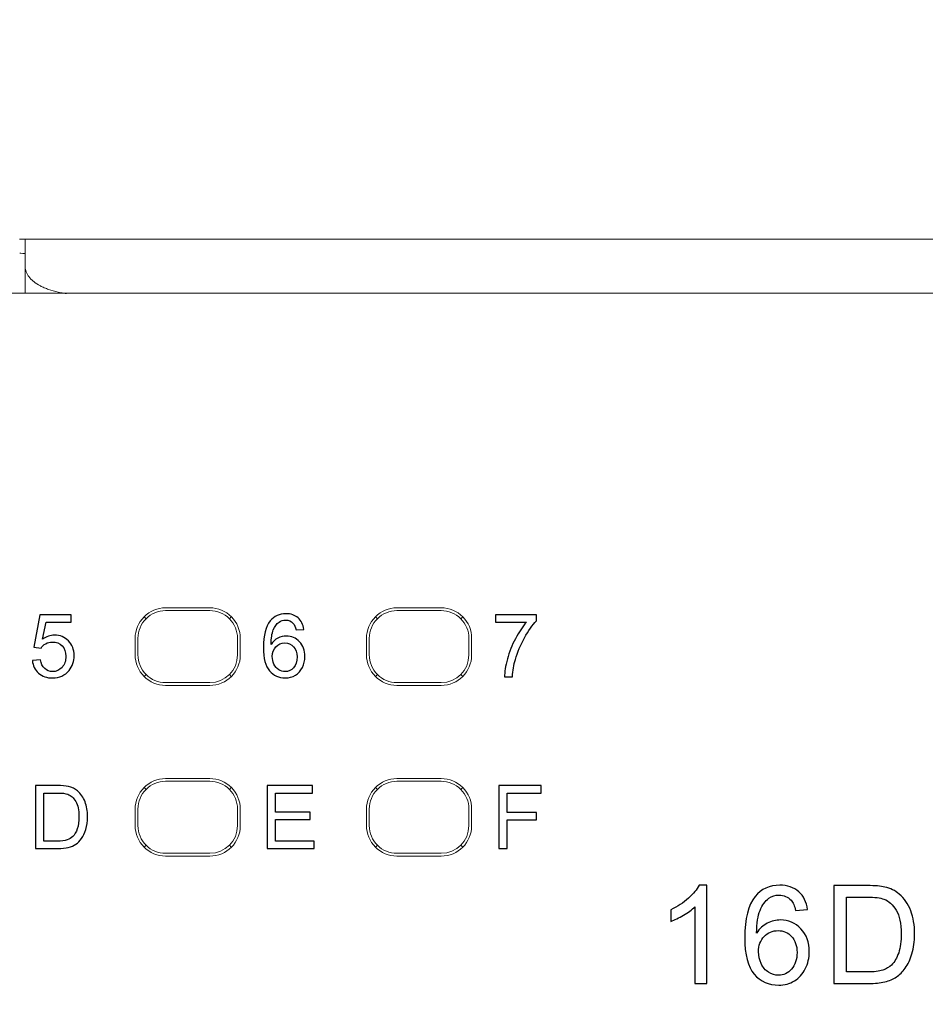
# Model space of a CAD drawing. Header units: millimetres. Extents: x -1114 to 1396, y -630 to 631.
# Tile 241 of 256: x -861 to -845, y 481 to 499. Entities that reach past the tile are written whole.
import ezdxf

# ---------------------------------------------------------------- set-up
doc = ezdxf.new("R2010")
doc.units = ezdxf.units.MM
doc.header["$MEASUREMENT"] = 0

msp = doc.modelspace()

# ---------------------------------------------------------------- linework, layer by layer
at = {"lineweight": 18}
for points, knots in [([(1038.9843, -629.7647), (1038.9843, -629.7647), (-1111.4882, -629.7647), (-1111.4882, -629.7647), (-1111.4882, -629.7647), (-1111.4882, -629.7647), (-1111.4882, 630.7883), (-1111.4882, 630.7883), (-1111.4882, 630.7883), (-1111.4882, 630.7883), (1038.9843, 630.7883), (1038.9843, 630.7883)], [0, 0, 0, 0, 0.3333333, 0.3333333, 0.3333333, 0.3333333, 0.6666667, 0.6666667, 0.6666667, 0.6666667, 1, 1, 1, 1]), ([(-840.4101, 494.9933), (-840.8926, 494.9933), (-841.3688, 494.9933), (-841.8549, 494.9933), (-841.8549, 494.9933), (-842.3409, 494.9933), (-842.8367, 494.9933), (-843.3006, 494.9933), (-843.3006, 494.9933), (-843.7645, 494.9933), (-844.1965, 494.9933), (-844.6285, 494.9933), (-844.6285, 494.9933), (-849.934, 494.9933), (-855.2423, 494.9933), (-860.5526, 494.9933), (-860.5526, 494.9933), (-860.6667, 494.9933), (-860.7807, 494.9933), (-860.8948, 494.9933)], [0, 0, 0, 0, 0.2, 0.2, 0.2, 0.2, 0.4, 0.4, 0.4, 0.4, 0.6, 0.6, 0.6, 0.6, 0.8, 0.8, 0.8, 0.8, 1, 1, 1, 1]), ([(-860.8948, 494.4933), (-860.8948, 494.5002), (-860.8948, 494.5072), (-860.8948, 494.5141), (-860.8948, 494.5141), (-860.8948, 494.6739), (-860.8948, 494.8336), (-860.8948, 494.9933)], [0, 0, 0, 0, 0.5, 0.5, 0.5, 0.5, 1, 1, 1, 1]), ([(-860.9942, 494.7388), (-860.9861, 494.7384), (-860.9785, 494.7379), (-860.9714, 494.7375), (-860.9714, 494.7375), (-860.9463, 494.736), (-860.9273, 494.7349), (-860.9143, 494.7341), (-860.9143, 494.7341), (-860.9111, 494.7339), (-860.9082, 494.7338), (-860.9058, 494.7336), (-860.9058, 494.7336), (-860.9033, 494.7335), (-860.9013, 494.7334), (-860.8997, 494.7333), (-860.8997, 494.7333), (-860.8964, 494.7331), (-860.8948, 494.733), (-860.8948, 494.733)], [0, 0, 0, 0, 0.2, 0.2, 0.2, 0.2, 0.4, 0.4, 0.4, 0.4, 0.6, 0.6, 0.6, 0.6, 0.8, 0.8, 0.8, 0.8, 1, 1, 1, 1]), ([(-860.8948, 494.4933), (-860.8948, 494.4623), (-860.8891, 494.4316), (-860.8776, 494.401), (-860.8776, 494.401), (-860.8747, 494.3933), (-860.8715, 494.3857), (-860.8679, 494.3781), (-860.8679, 494.3781), (-860.8642, 494.3704), (-860.8603, 494.3628), (-860.8559, 494.3552), (-860.8559, 494.3552), (-860.8472, 494.3401), (-860.8371, 494.3252), (-860.8256, 494.3105), (-860.8256, 494.3105), (-860.8141, 494.2959), (-860.8012, 494.2815), (-860.7868, 494.2673), (-860.7868, 494.2673), (-860.7796, 494.2602), (-860.7721, 494.2532), (-860.7641, 494.2462), (-860.7641, 494.2462), (-860.7562, 494.2392), (-860.7479, 494.2323), (-860.7393, 494.2256), (-860.7393, 494.2256), (-860.705, 494.1985), (-860.6656, 494.1731), (-860.6209, 494.1495), (-860.6209, 494.1495), (-860.5986, 494.1377), (-860.5749, 494.1264), (-860.5499, 494.1155), (-860.5499, 494.1155), (-860.5373, 494.1101), (-860.5244, 494.1048), (-860.5113, 494.0996), (-860.5113, 494.0996), (-860.4982, 494.0945), (-860.4849, 494.0896), (-860.4713, 494.0848), (-860.4713, 494.0848), (-860.417, 494.0656), (-860.3589, 494.0491), (-860.2967, 494.0355), (-860.2967, 494.0355), (-860.2811, 494.032), (-860.2653, 494.0288), (-860.2492, 494.0258), (-860.2492, 494.0258), (-860.2331, 494.0227), (-860.2168, 494.0199), (-860.2004, 494.0172), (-860.2004, 494.0172), (-860.1836, 494.0145), (-860.1668, 494.0121), (-860.1498, 494.0098)], [0, 0, 0, 0, 0.0666667, 0.0666667, 0.0666667, 0.0666667, 0.1333333, 0.1333333, 0.1333333, 0.1333333, 0.2, 0.2, 0.2, 0.2, 0.2666667, 0.2666667, 0.2666667, 0.2666667, 0.3333333, 0.3333333, 0.3333333, 0.3333333, 0.4, 0.4, 0.4, 0.4, 0.4666667, 0.4666667, 0.4666667, 0.4666667, 0.5333333, 0.5333333, 0.5333333, 0.5333333, 0.6, 0.6, 0.6, 0.6, 0.6666667, 0.6666667, 0.6666667, 0.6666667, 0.7333333, 0.7333333, 0.7333333, 0.7333333, 0.8, 0.8, 0.8, 0.8, 0.8666667, 0.8666667, 0.8666667, 0.8666667, 0.9333333, 0.9333333, 0.9333333, 0.9333333, 1, 1, 1, 1]), ([(-858.3581, 488.3355), (-858.504, 488.3355), (-858.6439, 488.2776), (-858.7471, 488.1744), (-858.7471, 488.1744), (-858.8503, 488.0713), (-858.9082, 487.9313), (-858.9082, 487.7855)], [0, 0, 0, 0, 0.5, 0.5, 0.5, 0.5, 1, 1, 1, 1]), ([(-858.3581, 488.2855), (-858.4908, 488.2855), (-858.6179, 488.2328), (-858.7117, 488.139), (-858.7117, 488.139), (-858.8055, 488.0452), (-858.8581, 487.9181), (-858.8581, 487.7855)], [0, 0, 0, 0, 0.5, 0.5, 0.5, 0.5, 1, 1, 1, 1]), ([(-857.0081, 487.7855), (-857.0081, 487.9313), (-857.066, 488.0713), (-857.1692, 488.1744), (-857.1692, 488.1744), (-857.2723, 488.2776), (-857.4123, 488.3355), (-857.5581, 488.3355)], [0, 0, 0, 0, 0.5, 0.5, 0.5, 0.5, 1, 1, 1, 1]), ([(-857.0581, 487.7855), (-857.0581, 487.9181), (-857.1108, 488.0452), (-857.2046, 488.139), (-857.2046, 488.139), (-857.2984, 488.2328), (-857.4255, 488.2855), (-857.5581, 488.2855)], [0, 0, 0, 0, 0.5, 0.5, 0.5, 0.5, 1, 1, 1, 1]), ([(-854.1773, 488.3355), (-854.3232, 488.3355), (-854.4631, 488.2776), (-854.5662, 488.1744), (-854.5662, 488.1744), (-854.6694, 488.0713), (-854.7274, 487.9313), (-854.7274, 487.7855)], [0, 0, 0, 0, 0.5, 0.5, 0.5, 0.5, 1, 1, 1, 1]), ([(-854.1773, 488.2855), (-854.3099, 488.2855), (-854.4371, 488.2328), (-854.5308, 488.139), (-854.5308, 488.139), (-854.6246, 488.0452), (-854.6773, 487.9181), (-854.6773, 487.7855)], [0, 0, 0, 0, 0.5, 0.5, 0.5, 0.5, 1, 1, 1, 1]), ([(-852.8272, 487.7855), (-852.8272, 487.9313), (-852.8852, 488.0713), (-852.9883, 488.1744), (-852.9883, 488.1744), (-853.0915, 488.2776), (-853.2314, 488.3355), (-853.3773, 488.3355)], [0, 0, 0, 0, 0.5, 0.5, 0.5, 0.5, 1, 1, 1, 1]), ([(-852.8773, 487.7855), (-852.8773, 487.9181), (-852.93, 488.0452), (-853.0237, 488.139), (-853.0237, 488.139), (-853.1175, 488.2328), (-853.2447, 488.2855), (-853.3773, 488.2855)], [0, 0, 0, 0, 0.5, 0.5, 0.5, 0.5, 1, 1, 1, 1]), ([(-858.9082, 487.4855), (-858.9082, 487.3396), (-858.8503, 487.1997), (-858.7471, 487.0965), (-858.7471, 487.0965), (-858.6439, 486.9933), (-858.504, 486.9354), (-858.3581, 486.9354)], [0, 0, 0, 0, 0.5, 0.5, 0.5, 0.5, 1, 1, 1, 1]), ([(-858.8581, 487.4855), (-858.8581, 487.3528), (-858.8055, 487.2257), (-858.7117, 487.1319), (-858.7117, 487.1319), (-858.6179, 487.0381), (-858.4908, 486.9855), (-858.3581, 486.9855)], [0, 0, 0, 0, 0.5, 0.5, 0.5, 0.5, 1, 1, 1, 1]), ([(-854.7274, 487.4855), (-854.7274, 487.3396), (-854.6694, 487.1997), (-854.5662, 487.0965), (-854.5662, 487.0965), (-854.4631, 486.9933), (-854.3232, 486.9354), (-854.1773, 486.9354)], [0, 0, 0, 0, 0.5, 0.5, 0.5, 0.5, 1, 1, 1, 1]), ([(-854.6773, 487.4855), (-854.6773, 487.3528), (-854.6246, 487.2257), (-854.5308, 487.1319), (-854.5308, 487.1319), (-854.4371, 487.0381), (-854.3099, 486.9855), (-854.1773, 486.9855)], [0, 0, 0, 0, 0.5, 0.5, 0.5, 0.5, 1, 1, 1, 1]), ([(-858.3581, 485.253), (-858.504, 485.253), (-858.6439, 485.1951), (-858.7471, 485.0919), (-858.7471, 485.0919), (-858.8503, 484.9888), (-858.9082, 484.8488), (-858.9082, 484.703)], [0, 0, 0, 0, 0.5, 0.5, 0.5, 0.5, 1, 1, 1, 1]), ([(-858.3581, 485.203), (-858.4908, 485.203), (-858.6179, 485.1503), (-858.7117, 485.0565), (-858.7117, 485.0565), (-858.8055, 484.9627), (-858.8581, 484.8356), (-858.8581, 484.703)], [0, 0, 0, 0, 0.5, 0.5, 0.5, 0.5, 1, 1, 1, 1]), ([(-857.0081, 484.703), (-857.0081, 484.8488), (-857.066, 484.9888), (-857.1692, 485.0919), (-857.1692, 485.0919), (-857.2723, 485.1951), (-857.4123, 485.253), (-857.5581, 485.253)], [0, 0, 0, 0, 0.5, 0.5, 0.5, 0.5, 1, 1, 1, 1]), ([(-857.0581, 484.703), (-857.0581, 484.8356), (-857.1108, 484.9627), (-857.2046, 485.0565), (-857.2046, 485.0565), (-857.2984, 485.1503), (-857.4255, 485.203), (-857.5581, 485.203)], [0, 0, 0, 0, 0.5, 0.5, 0.5, 0.5, 1, 1, 1, 1]), ([(-854.1773, 485.253), (-854.3232, 485.253), (-854.4631, 485.1951), (-854.5662, 485.0919), (-854.5662, 485.0919), (-854.6694, 484.9888), (-854.7274, 484.8488), (-854.7274, 484.703)], [0, 0, 0, 0, 0.5, 0.5, 0.5, 0.5, 1, 1, 1, 1]), ([(-854.1773, 485.203), (-854.3099, 485.203), (-854.4371, 485.1503), (-854.5308, 485.0565), (-854.5308, 485.0565), (-854.6246, 484.9627), (-854.6773, 484.8356), (-854.6773, 484.703)], [0, 0, 0, 0, 0.5, 0.5, 0.5, 0.5, 1, 1, 1, 1]), ([(-852.8272, 484.703), (-852.8272, 484.8488), (-852.8852, 484.9888), (-852.9883, 485.0919), (-852.9883, 485.0919), (-853.0915, 485.1951), (-853.2314, 485.253), (-853.3773, 485.253)], [0, 0, 0, 0, 0.5, 0.5, 0.5, 0.5, 1, 1, 1, 1]), ([(-852.8773, 484.703), (-852.8773, 484.8356), (-852.93, 484.9627), (-853.0237, 485.0565), (-853.0237, 485.0565), (-853.1175, 485.1503), (-853.2447, 485.203), (-853.3773, 485.203)], [0, 0, 0, 0, 0.5, 0.5, 0.5, 0.5, 1, 1, 1, 1]), ([(-858.9082, 484.403), (-858.9082, 484.2571), (-858.8503, 484.1172), (-858.7471, 484.014), (-858.7471, 484.014), (-858.6439, 483.9108), (-858.504, 483.8529), (-858.3581, 483.8529)], [0, 0, 0, 0, 0.5, 0.5, 0.5, 0.5, 1, 1, 1, 1]), ([(-858.8581, 484.403), (-858.8581, 484.2703), (-858.8055, 484.1432), (-858.7117, 484.0494), (-858.7117, 484.0494), (-858.6179, 483.9556), (-858.4908, 483.903), (-858.3581, 483.903)], [0, 0, 0, 0, 0.5, 0.5, 0.5, 0.5, 1, 1, 1, 1]), ([(-854.7274, 484.403), (-854.7274, 484.2571), (-854.6694, 484.1172), (-854.5662, 484.014), (-854.5662, 484.014), (-854.4631, 483.9108), (-854.3232, 483.8529), (-854.1773, 483.8529)], [0, 0, 0, 0, 0.5, 0.5, 0.5, 0.5, 1, 1, 1, 1]), ([(-854.6773, 484.403), (-854.6773, 484.2703), (-854.6246, 484.1432), (-854.5308, 484.0494), (-854.5308, 484.0494), (-854.4371, 483.9556), (-854.3099, 483.903), (-854.1773, 483.903)], [0, 0, 0, 0, 0.5, 0.5, 0.5, 0.5, 1, 1, 1, 1])]:
    msp.add_open_spline(points, degree=3, knots=knots, dxfattribs=at)
for points in [[(-860.8948, 494.9933), (-860.8948, 494.9933), (-860.9948, 494.9933), (-860.9948, 494.9933)], [(-860.8948, 494.0149), (-860.8948, 494.0149), (-860.8948, 494.4933), (-860.8948, 494.4933)], [(-894.0191, 494.0149), (-894.0191, 494.0149), (-837.8136, 494.0149), (-837.8136, 494.0149)], [(-837.8136, 494.0149), (-837.8136, 494.0149), (-894.0191, 494.0149), (-894.0191, 494.0149)], [(-858.3581, 488.3355), (-858.3581, 488.3355), (-857.5581, 488.3355), (-857.5581, 488.3355)], [(-858.3581, 488.2855), (-858.3581, 488.2855), (-857.5581, 488.2855), (-857.5581, 488.2855)], [(-854.1773, 488.3355), (-854.1773, 488.3355), (-853.3773, 488.3355), (-853.3773, 488.3355)], [(-854.1773, 488.2855), (-854.1773, 488.2855), (-853.3773, 488.2855), (-853.3773, 488.2855)], [(-858.7117, 488.139), (-858.7117, 488.139), (-858.7464, 488.1737), (-858.7464, 488.1737)], [(-857.2046, 488.139), (-857.2046, 488.139), (-857.1699, 488.1737), (-857.1699, 488.1737)], [(-854.5308, 488.139), (-854.5308, 488.139), (-854.5655, 488.1737), (-854.5655, 488.1737)], [(-853.0237, 488.139), (-853.0237, 488.139), (-852.989, 488.1737), (-852.989, 488.1737)], [(-858.9082, 487.7855), (-858.9082, 487.7855), (-858.9082, 487.4855), (-858.9082, 487.4855)], [(-858.8581, 487.4855), (-858.8581, 487.4855), (-858.8581, 487.7855), (-858.8581, 487.7855)], [(-857.0581, 487.7855), (-857.0581, 487.7855), (-857.0581, 487.4855), (-857.0581, 487.4855)], [(-857.0081, 487.7855), (-857.0081, 487.7855), (-857.0081, 487.4855), (-857.0081, 487.4855)], [(-854.7274, 487.7855), (-854.7274, 487.7855), (-854.7274, 487.4855), (-854.7274, 487.4855)], [(-854.6773, 487.4855), (-854.6773, 487.4855), (-854.6773, 487.7855), (-854.6773, 487.7855)], [(-852.8773, 487.7855), (-852.8773, 487.7855), (-852.8773, 487.4855), (-852.8773, 487.4855)], [(-852.8272, 487.4855), (-852.8272, 487.4855), (-852.8272, 487.7855), (-852.8272, 487.7855)], [(-857.5581, 486.9354), (-857.2544, 486.9354), (-857.0081, 487.1817), (-857.0081, 487.4855)], [(-857.5581, 486.9855), (-857.282, 486.9855), (-857.0581, 487.2093), (-857.0581, 487.4855)], [(-853.3773, 486.9354), (-853.0735, 486.9354), (-852.8272, 487.1817), (-852.8272, 487.4855)], [(-853.3773, 486.9855), (-853.1012, 486.9855), (-852.8773, 487.2093), (-852.8773, 487.4855)], [(-858.7464, 487.0972), (-858.7464, 487.0972), (-858.7117, 487.1319), (-858.7117, 487.1319)], [(-857.5581, 486.9855), (-857.5581, 486.9855), (-858.3581, 486.9855), (-858.3581, 486.9855)], [(-857.2046, 487.1319), (-857.2046, 487.1319), (-857.1699, 487.0972), (-857.1699, 487.0972)], [(-854.5655, 487.0972), (-854.5655, 487.0972), (-854.5308, 487.1319), (-854.5308, 487.1319)], [(-853.3773, 486.9855), (-853.3773, 486.9855), (-854.1773, 486.9855), (-854.1773, 486.9855)], [(-853.0237, 487.1319), (-853.0237, 487.1319), (-852.989, 487.0972), (-852.989, 487.0972)], [(-858.3581, 486.9354), (-858.3581, 486.9354), (-857.5581, 486.9354), (-857.5581, 486.9354)], [(-854.1773, 486.9354), (-854.1773, 486.9354), (-853.3773, 486.9354), (-853.3773, 486.9354)], [(-858.3581, 485.253), (-858.3581, 485.253), (-857.5581, 485.253), (-857.5581, 485.253)], [(-858.3581, 485.203), (-858.3581, 485.203), (-857.5581, 485.203), (-857.5581, 485.203)], [(-854.1773, 485.253), (-854.1773, 485.253), (-853.3773, 485.253), (-853.3773, 485.253)], [(-854.1773, 485.203), (-854.1773, 485.203), (-853.3773, 485.203), (-853.3773, 485.203)], [(-858.7464, 485.0912), (-858.7464, 485.0912), (-858.7117, 485.0565), (-858.7117, 485.0565)], [(-857.2046, 485.0565), (-857.2046, 485.0565), (-857.1699, 485.0912), (-857.1699, 485.0912)], [(-854.5655, 485.0912), (-854.5655, 485.0912), (-854.5308, 485.0565), (-854.5308, 485.0565)], [(-852.989, 485.0912), (-852.989, 485.0912), (-853.0237, 485.0565), (-853.0237, 485.0565)], [(-858.9082, 484.703), (-858.9082, 484.703), (-858.9082, 484.403), (-858.9082, 484.403)], [(-858.8581, 484.403), (-858.8581, 484.403), (-858.8581, 484.703), (-858.8581, 484.703)], [(-857.0581, 484.703), (-857.0581, 484.703), (-857.0581, 484.403), (-857.0581, 484.403)], [(-857.0081, 484.703), (-857.0081, 484.703), (-857.0081, 484.403), (-857.0081, 484.403)], [(-854.7274, 484.703), (-854.7274, 484.703), (-854.7274, 484.403), (-854.7274, 484.403)], [(-854.6773, 484.403), (-854.6773, 484.403), (-854.6773, 484.703), (-854.6773, 484.703)], [(-852.8773, 484.703), (-852.8773, 484.703), (-852.8773, 484.403), (-852.8773, 484.403)], [(-852.8272, 484.703), (-852.8272, 484.703), (-852.8272, 484.403), (-852.8272, 484.403)], [(-857.5581, 483.8529), (-857.2544, 483.8529), (-857.0081, 484.0992), (-857.0081, 484.403)], [(-857.5581, 483.903), (-857.282, 483.903), (-857.0581, 484.1268), (-857.0581, 484.403)], [(-853.3773, 483.8529), (-853.0735, 483.8529), (-852.8272, 484.0992), (-852.8272, 484.403)], [(-853.3773, 483.903), (-853.1012, 483.903), (-852.8773, 484.1268), (-852.8773, 484.403)], [(-858.7117, 484.0494), (-858.7117, 484.0494), (-858.7464, 484.0147), (-858.7464, 484.0147)], [(-857.1699, 484.0147), (-857.1699, 484.0147), (-857.2046, 484.0494), (-857.2046, 484.0494)], [(-854.5308, 484.0494), (-854.5308, 484.0494), (-854.5655, 484.0147), (-854.5655, 484.0147)], [(-853.0237, 484.0494), (-853.0237, 484.0494), (-852.989, 484.0147), (-852.989, 484.0147)], [(-857.5581, 483.903), (-857.5581, 483.903), (-858.3581, 483.903), (-858.3581, 483.903)], [(-858.3581, 483.8529), (-858.3581, 483.8529), (-857.5581, 483.8529), (-857.5581, 483.8529)], [(-853.3773, 483.903), (-853.3773, 483.903), (-854.1773, 483.903), (-854.1773, 483.903)], [(-854.1773, 483.8529), (-854.1773, 483.8529), (-853.3773, 483.8529), (-853.3773, 483.8529)]]:
    msp.add_open_spline(points, degree=3, dxfattribs=at)
at = {"color": 250}
for points, knots in [([(-855.8599, 487.9464), (-855.8599, 487.9464), (-855.9986, 487.9356), (-855.9986, 487.9356), (-855.9986, 487.9356), (-856.011, 487.9904), (-856.0285, 488.0303), (-856.0512, 488.0549), (-856.0512, 488.0549), (-856.089, 488.0949), (-856.1356, 488.1147), (-856.1909, 488.1147), (-856.1909, 488.1147), (-856.2354, 488.1147), (-856.2743, 488.1023), (-856.3079, 488.0774), (-856.3079, 488.0774), (-856.3518, 488.0454), (-856.3864, 487.9986), (-856.4118, 487.9372), (-856.4118, 487.9372), (-856.437, 487.8758), (-856.4502, 487.7882), (-856.4513, 487.6745), (-856.4513, 487.6745), (-856.4177, 487.7255), (-856.3766, 487.7636), (-856.328, 487.7885), (-856.328, 487.7885), (-856.2795, 487.8131), (-856.2285, 487.8255), (-856.1753, 487.8255), (-856.1753, 487.8255), (-856.0822, 487.8255), (-856.0031, 487.7914), (-855.9377, 487.7229), (-855.9377, 487.7229), (-855.8724, 487.6543), (-855.8395, 487.566), (-855.8395, 487.4575), (-855.8395, 487.4575), (-855.8395, 487.3861), (-855.8552, 487.3199), (-855.8858, 487.2585), (-855.8858, 487.2585), (-855.9165, 487.1974), (-855.9589, 487.1503), (-856.0126, 487.1178), (-856.0126, 487.1178), (-856.0663, 487.0852), (-856.1271, 487.0691), (-856.1954, 487.0691), (-856.1954, 487.0691), (-856.3118, 487.0691), (-856.4065, 487.1117), (-856.4798, 487.1974), (-856.4798, 487.1974), (-856.5534, 487.2829), (-856.5899, 487.4239), (-856.5899, 487.6202), (-856.5899, 487.6202), (-856.5899, 487.8398), (-856.5494, 487.9994), (-856.4682, 488.0991), (-856.4682, 488.0991), (-856.3976, 488.1859), (-856.3023, 488.2295), (-856.1822, 488.2295), (-856.1822, 488.2295), (-856.093, 488.2295), (-856.0197, 488.2044), (-855.9626, 488.1541), (-855.9626, 488.1541), (-855.9054, 488.1041), (-855.8713, 488.0348), (-855.8599, 487.9464)], [0, 0, 0, 0, 0.0526316, 0.0526316, 0.0526316, 0.0526316, 0.1052632, 0.1052632, 0.1052632, 0.1052632, 0.1578947, 0.1578947, 0.1578947, 0.1578947, 0.2105263, 0.2105263, 0.2105263, 0.2105263, 0.2631579, 0.2631579, 0.2631579, 0.2631579, 0.3157895, 0.3157895, 0.3157895, 0.3157895, 0.3684211, 0.3684211, 0.3684211, 0.3684211, 0.4210526, 0.4210526, 0.4210526, 0.4210526, 0.4736842, 0.4736842, 0.4736842, 0.4736842, 0.5263158, 0.5263158, 0.5263158, 0.5263158, 0.5789474, 0.5789474, 0.5789474, 0.5789474, 0.6315789, 0.6315789, 0.6315789, 0.6315789, 0.6842105, 0.6842105, 0.6842105, 0.6842105, 0.7368421, 0.7368421, 0.7368421, 0.7368421, 0.7894737, 0.7894737, 0.7894737, 0.7894737, 0.8421053, 0.8421053, 0.8421053, 0.8421053, 0.8947368, 0.8947368, 0.8947368, 0.8947368, 0.9473684, 0.9473684, 0.9473684, 0.9473684, 1, 1, 1, 1]), ([(-860.7647, 487.3861), (-860.7647, 487.3861), (-860.6181, 487.3985), (-860.6181, 487.3985), (-860.6181, 487.3985), (-860.6073, 487.3271), (-860.5822, 487.2736), (-860.5427, 487.2376), (-860.5427, 487.2376), (-860.503, 487.2016), (-860.4554, 487.1837), (-860.3996, 487.1837), (-860.3996, 487.1837), (-860.3324, 487.1837), (-860.2755, 487.2091), (-860.2292, 487.2596), (-860.2292, 487.2596), (-860.1826, 487.3104), (-860.1594, 487.3776), (-860.1594, 487.4612), (-860.1594, 487.4612), (-860.1594, 487.5408), (-860.1816, 487.6035), (-860.2263, 487.6496), (-860.2263, 487.6496), (-860.271, 487.6956), (-860.3295, 487.7186), (-860.402, 487.7186), (-860.402, 487.7186), (-860.447, 487.7186), (-860.4874, 487.7083), (-860.5237, 487.6879), (-860.5237, 487.6879), (-860.5599, 487.6676), (-860.5882, 487.6411), (-860.6089, 487.6086), (-860.6089, 487.6086), (-860.6089, 487.6086), (-860.7398, 487.6255), (-860.7398, 487.6255), (-860.7398, 487.6255), (-860.7398, 487.6255), (-860.6298, 488.2092), (-860.6298, 488.2092), (-860.6298, 488.2092), (-860.6298, 488.2092), (-860.0646, 488.2092), (-860.0646, 488.2092), (-860.0646, 488.2092), (-860.0646, 488.2092), (-860.0646, 488.0758), (-860.0646, 488.0758), (-860.0646, 488.0758), (-860.0646, 488.0758), (-860.5181, 488.0758), (-860.5181, 488.0758), (-860.5181, 488.0758), (-860.5181, 488.0758), (-860.5795, 487.7705), (-860.5795, 487.7705), (-860.5795, 487.7705), (-860.5112, 487.8181), (-860.4395, 487.8419), (-860.3647, 487.8419), (-860.3647, 487.8419), (-860.2654, 487.8419), (-860.1818, 487.8075), (-860.1136, 487.7387), (-860.1136, 487.7387), (-860.0453, 487.67), (-860.0112, 487.5816), (-860.0112, 487.4736), (-860.0112, 487.4736), (-860.0112, 487.3707), (-860.0413, 487.2818), (-860.1011, 487.2069), (-860.1011, 487.2069), (-860.1742, 487.1151), (-860.2737, 487.0691), (-860.3996, 487.0691), (-860.3996, 487.0691), (-860.503, 487.0691), (-860.5874, 487.0979), (-860.6528, 487.1559), (-860.6528, 487.1559), (-860.7182, 487.2138), (-860.7555, 487.2905), (-860.7647, 487.3861)], [0, 0, 0, 0, 0.0454545, 0.0454545, 0.0454545, 0.0454545, 0.0909091, 0.0909091, 0.0909091, 0.0909091, 0.1363636, 0.1363636, 0.1363636, 0.1363636, 0.1818182, 0.1818182, 0.1818182, 0.1818182, 0.2272727, 0.2272727, 0.2272727, 0.2272727, 0.2727273, 0.2727273, 0.2727273, 0.2727273, 0.3181818, 0.3181818, 0.3181818, 0.3181818, 0.3636364, 0.3636364, 0.3636364, 0.3636364, 0.4090909, 0.4090909, 0.4090909, 0.4090909, 0.4545455, 0.4545455, 0.4545455, 0.4545455, 0.5, 0.5, 0.5, 0.5, 0.5454545, 0.5454545, 0.5454545, 0.5454545, 0.5909091, 0.5909091, 0.5909091, 0.5909091, 0.6363636, 0.6363636, 0.6363636, 0.6363636, 0.6818182, 0.6818182, 0.6818182, 0.6818182, 0.7272727, 0.7272727, 0.7272727, 0.7272727, 0.7727273, 0.7727273, 0.7727273, 0.7727273, 0.8181818, 0.8181818, 0.8181818, 0.8181818, 0.8636364, 0.8636364, 0.8636364, 0.8636364, 0.9090909, 0.9090909, 0.9090909, 0.9090909, 0.9545455, 0.9545455, 0.9545455, 0.9545455, 1, 1, 1, 1]), ([(-852.3937, 488.0758), (-852.3937, 488.0758), (-852.3937, 488.21), (-852.3937, 488.21), (-852.3937, 488.21), (-852.3937, 488.21), (-851.6581, 488.21), (-851.6581, 488.21), (-851.6581, 488.21), (-851.6581, 488.21), (-851.6581, 488.1015), (-851.6581, 488.1015), (-851.6581, 488.1015), (-851.7303, 488.0245), (-851.802, 487.9221), (-851.8732, 487.7946), (-851.8732, 487.7946), (-851.9441, 487.667), (-851.9992, 487.5355), (-852.0378, 487.4009), (-852.0378, 487.4009), (-852.0658, 487.3056), (-852.0836, 487.2016), (-852.0912, 487.0884), (-852.0912, 487.0884), (-852.0912, 487.0884), (-852.2346, 487.0884), (-852.2346, 487.0884), (-852.2346, 487.0884), (-852.2331, 487.1778), (-852.2156, 487.2858), (-852.182, 487.4125), (-852.182, 487.4125), (-852.1484, 487.539), (-852.1002, 487.6612), (-852.0375, 487.7787), (-852.0375, 487.7787), (-851.9746, 487.8962), (-851.9079, 487.9954), (-851.837, 488.0758), (-851.837, 488.0758), (-851.837, 488.0758), (-852.3937, 488.0758), (-852.3937, 488.0758)], [0, 0, 0, 0, 0.0909091, 0.0909091, 0.0909091, 0.0909091, 0.1818182, 0.1818182, 0.1818182, 0.1818182, 0.2727273, 0.2727273, 0.2727273, 0.2727273, 0.3636364, 0.3636364, 0.3636364, 0.3636364, 0.4545455, 0.4545455, 0.4545455, 0.4545455, 0.5454545, 0.5454545, 0.5454545, 0.5454545, 0.6363636, 0.6363636, 0.6363636, 0.6363636, 0.7272727, 0.7272727, 0.7272727, 0.7272727, 0.8181818, 0.8181818, 0.8181818, 0.8181818, 0.9090909, 0.9090909, 0.9090909, 0.9090909, 1, 1, 1, 1]), ([(-856.4296, 487.4567), (-856.4296, 487.4085), (-856.4192, 487.3625), (-856.3989, 487.3186), (-856.3989, 487.3186), (-856.3785, 487.2747), (-856.3499, 487.2413), (-856.3134, 487.2183), (-856.3134, 487.2183), (-856.2766, 487.1953), (-856.238, 487.1837), (-856.1978, 487.1837), (-856.1978, 487.1837), (-856.1388, 487.1837), (-856.0883, 487.2075), (-856.0459, 487.2551), (-856.0459, 487.2551), (-856.0036, 487.3027), (-855.9824, 487.3673), (-855.9824, 487.4488), (-855.9824, 487.4488), (-855.9824, 487.5273), (-856.0033, 487.5893), (-856.0451, 487.6345), (-856.0451, 487.6345), (-856.0869, 487.6797), (-856.1396, 487.7022), (-856.2031, 487.7022), (-856.2031, 487.7022), (-856.2663, 487.7022), (-856.3198, 487.6797), (-856.3637, 487.6345), (-856.3637, 487.6345), (-856.4076, 487.5893), (-856.4296, 487.53), (-856.4296, 487.4567)], [0, 0, 0, 0, 0.1111111, 0.1111111, 0.1111111, 0.1111111, 0.2222222, 0.2222222, 0.2222222, 0.2222222, 0.3333333, 0.3333333, 0.3333333, 0.3333333, 0.4444444, 0.4444444, 0.4444444, 0.4444444, 0.5555556, 0.5555556, 0.5555556, 0.5555556, 0.6666667, 0.6666667, 0.6666667, 0.6666667, 0.7777778, 0.7777778, 0.7777778, 0.7777778, 0.8888889, 0.8888889, 0.8888889, 0.8888889, 1, 1, 1, 1]), ([(-860.7081, 483.9898), (-860.7081, 483.9898), (-860.7081, 485.1262), (-860.7081, 485.1262), (-860.7081, 485.1262), (-860.7081, 485.1262), (-860.3168, 485.1262), (-860.3168, 485.1262), (-860.3168, 485.1262), (-860.2284, 485.1262), (-860.1609, 485.1206), (-860.1144, 485.1098), (-860.1144, 485.1098), (-860.0493, 485.095), (-859.9937, 485.0677), (-859.9477, 485.0286), (-859.9477, 485.0286), (-859.8879, 484.9778), (-859.8429, 484.9132), (-859.8133, 484.8344), (-859.8133, 484.8344), (-859.7834, 484.7555), (-859.7686, 484.6655), (-859.7686, 484.5642), (-859.7686, 484.5642), (-859.7686, 484.478), (-859.7786, 484.4015), (-859.799, 484.3348), (-859.799, 484.3348), (-859.8191, 484.2681), (-859.8448, 484.2128), (-859.8765, 484.1692), (-859.8765, 484.1692), (-859.908, 484.1255), (-859.9424, 484.0911), (-859.98, 484.0663), (-859.98, 484.0663), (-860.0173, 484.0411), (-860.0625, 484.0221), (-860.1154, 484.0091), (-860.1154, 484.0091), (-860.1686, 483.9962), (-860.2295, 483.9898), (-860.298, 483.9898), (-860.298, 483.9898), (-860.298, 483.9898), (-860.7081, 483.9898), (-860.7081, 483.9898)], [0, 0, 0, 0, 0.0833333, 0.0833333, 0.0833333, 0.0833333, 0.1666667, 0.1666667, 0.1666667, 0.1666667, 0.25, 0.25, 0.25, 0.25, 0.3333333, 0.3333333, 0.3333333, 0.3333333, 0.4166667, 0.4166667, 0.4166667, 0.4166667, 0.5, 0.5, 0.5, 0.5, 0.5833333, 0.5833333, 0.5833333, 0.5833333, 0.6666667, 0.6666667, 0.6666667, 0.6666667, 0.75, 0.75, 0.75, 0.75, 0.8333333, 0.8333333, 0.8333333, 0.8333333, 0.9166667, 0.9166667, 0.9166667, 0.9166667, 1, 1, 1, 1]), ([(-856.524, 483.9898), (-856.524, 483.9898), (-856.524, 485.1262), (-856.524, 485.1262), (-856.524, 485.1262), (-856.524, 485.1262), (-855.7025, 485.1262), (-855.7025, 485.1262), (-855.7025, 485.1262), (-855.7025, 485.1262), (-855.7025, 484.992), (-855.7025, 484.992), (-855.7025, 484.992), (-855.7025, 484.992), (-856.3737, 484.992), (-856.3737, 484.992), (-856.3737, 484.992), (-856.3737, 484.992), (-856.3737, 484.6441), (-856.3737, 484.6441), (-856.3737, 484.6441), (-856.3737, 484.6441), (-855.7451, 484.6441), (-855.7451, 484.6441), (-855.7451, 484.6441), (-855.7451, 484.6441), (-855.7451, 484.5108), (-855.7451, 484.5108), (-855.7451, 484.5108), (-855.7451, 484.5108), (-856.3737, 484.5108), (-856.3737, 484.5108), (-856.3737, 484.5108), (-856.3737, 484.5108), (-856.3737, 484.1239), (-856.3737, 484.1239), (-856.3737, 484.1239), (-856.3737, 484.1239), (-855.676, 484.1239), (-855.676, 484.1239), (-855.676, 484.1239), (-855.676, 484.1239), (-855.676, 483.9898), (-855.676, 483.9898), (-855.676, 483.9898), (-855.676, 483.9898), (-856.524, 483.9898), (-856.524, 483.9898)], [0, 0, 0, 0, 0.0833333, 0.0833333, 0.0833333, 0.0833333, 0.1666667, 0.1666667, 0.1666667, 0.1666667, 0.25, 0.25, 0.25, 0.25, 0.3333333, 0.3333333, 0.3333333, 0.3333333, 0.4166667, 0.4166667, 0.4166667, 0.4166667, 0.5, 0.5, 0.5, 0.5, 0.5833333, 0.5833333, 0.5833333, 0.5833333, 0.6666667, 0.6666667, 0.6666667, 0.6666667, 0.75, 0.75, 0.75, 0.75, 0.8333333, 0.8333333, 0.8333333, 0.8333333, 0.9166667, 0.9166667, 0.9166667, 0.9166667, 1, 1, 1, 1]), ([(-852.3386, 483.9898), (-852.3386, 483.9898), (-852.3386, 485.1262), (-852.3386, 485.1262), (-852.3386, 485.1262), (-852.3386, 485.1262), (-851.5719, 485.1262), (-851.5719, 485.1262), (-851.5719, 485.1262), (-851.5719, 485.1262), (-851.5719, 484.992), (-851.5719, 484.992), (-851.5719, 484.992), (-851.5719, 484.992), (-852.1881, 484.992), (-852.1881, 484.992), (-852.1881, 484.992), (-852.1881, 484.992), (-852.1881, 484.6401), (-852.1881, 484.6401), (-852.1881, 484.6401), (-852.1881, 484.6401), (-851.6549, 484.6401), (-851.6549, 484.6401), (-851.6549, 484.6401), (-851.6549, 484.6401), (-851.6549, 484.506), (-851.6549, 484.506), (-851.6549, 484.506), (-851.6549, 484.506), (-852.1881, 484.506), (-852.1881, 484.506), (-852.1881, 484.506), (-852.1881, 484.506), (-852.1881, 483.9898), (-852.1881, 483.9898), (-852.1881, 483.9898), (-852.1881, 483.9898), (-852.3386, 483.9898), (-852.3386, 483.9898)], [0, 0, 0, 0, 0.1, 0.1, 0.1, 0.1, 0.2, 0.2, 0.2, 0.2, 0.3, 0.3, 0.3, 0.3, 0.4, 0.4, 0.4, 0.4, 0.5, 0.5, 0.5, 0.5, 0.6, 0.6, 0.6, 0.6, 0.7, 0.7, 0.7, 0.7, 0.8, 0.8, 0.8, 0.8, 0.9, 0.9, 0.9, 0.9, 1, 1, 1, 1]), ([(-860.5578, 484.1239), (-860.5578, 484.1239), (-860.3152, 484.1239), (-860.3152, 484.1239), (-860.3152, 484.1239), (-860.2403, 484.1239), (-860.1813, 484.1308), (-860.1387, 484.1448), (-860.1387, 484.1448), (-860.0961, 484.1589), (-860.0622, 484.1784), (-860.0368, 484.2038), (-860.0368, 484.2038), (-860.0011, 484.2393), (-859.9733, 484.2875), (-859.9535, 484.3475), (-859.9535, 484.3475), (-859.9337, 484.4078), (-859.9236, 484.4806), (-859.9236, 484.5666), (-859.9236, 484.5666), (-859.9236, 484.6854), (-859.9432, 484.7767), (-859.9821, 484.8404), (-859.9821, 484.8404), (-860.0212, 484.9045), (-860.0686, 484.9471), (-860.1244, 484.9688), (-860.1244, 484.9688), (-860.1646, 484.9844), (-860.2297, 484.992), (-860.3189, 484.992), (-860.3189, 484.992), (-860.3189, 484.992), (-860.5578, 484.992), (-860.5578, 484.992), (-860.5578, 484.992), (-860.5578, 484.992), (-860.5578, 484.1239), (-860.5578, 484.1239)], [0, 0, 0, 0, 0.1, 0.1, 0.1, 0.1, 0.2, 0.2, 0.2, 0.2, 0.3, 0.3, 0.3, 0.3, 0.4, 0.4, 0.4, 0.4, 0.5, 0.5, 0.5, 0.5, 0.6, 0.6, 0.6, 0.6, 0.7, 0.7, 0.7, 0.7, 0.8, 0.8, 0.8, 0.8, 0.9, 0.9, 0.9, 0.9, 1, 1, 1, 1]), ([(-848.5767, 481.5525), (-848.5767, 481.5525), (-848.7936, 481.5525), (-848.7936, 481.5525), (-848.7936, 481.5525), (-848.7936, 481.5525), (-848.7936, 482.9354), (-848.7936, 482.9354), (-848.7936, 482.9354), (-848.8459, 482.8856), (-848.9142, 482.8358), (-848.999, 482.786), (-848.999, 482.786), (-849.0842, 482.7362), (-849.1604, 482.6987), (-849.2278, 482.674), (-849.2278, 482.674), (-849.2278, 482.674), (-849.2278, 482.8835), (-849.2278, 482.8835), (-849.2278, 482.8835), (-849.1064, 482.9407), (-849.0003, 483.0099), (-848.9093, 483.0909), (-848.9093, 483.0909), (-848.8187, 483.1724), (-848.7541, 483.251), (-848.7163, 483.3276), (-848.7163, 483.3276), (-848.7163, 483.3276), (-848.5767, 483.3276), (-848.5767, 483.3276), (-848.5767, 483.3276), (-848.5767, 483.3276), (-848.5767, 481.5525), (-848.5767, 481.5525)], [0, 0, 0, 0, 0.1111111, 0.1111111, 0.1111111, 0.1111111, 0.2222222, 0.2222222, 0.2222222, 0.2222222, 0.3333333, 0.3333333, 0.3333333, 0.3333333, 0.4444444, 0.4444444, 0.4444444, 0.4444444, 0.5555556, 0.5555556, 0.5555556, 0.5555556, 0.6666667, 0.6666667, 0.6666667, 0.6666667, 0.7777778, 0.7777778, 0.7777778, 0.7777778, 0.8888889, 0.8888889, 0.8888889, 0.8888889, 1, 1, 1, 1]), ([(-846.7575, 482.8872), (-846.7575, 482.8872), (-846.9731, 482.8703), (-846.9731, 482.8703), (-846.9731, 482.8703), (-846.9925, 482.9555), (-847.0196, 483.0177), (-847.055, 483.056), (-847.055, 483.056), (-847.1139, 483.1181), (-847.1863, 483.149), (-847.2723, 483.149), (-847.2723, 483.149), (-847.3415, 483.149), (-847.402, 483.1296), (-847.4543, 483.0909), (-847.4543, 483.0909), (-847.5226, 483.0411), (-847.5765, 482.9683), (-847.616, 482.8728), (-847.616, 482.8728), (-847.6551, 482.7773), (-847.6757, 482.6411), (-847.6773, 482.4641), (-847.6773, 482.4641), (-847.6251, 482.5436), (-847.5613, 482.6028), (-847.4855, 482.6415), (-847.4855, 482.6415), (-847.4102, 482.6798), (-847.3308, 482.6991), (-847.2481, 482.6991), (-847.2481, 482.6991), (-847.1032, 482.6991), (-846.9801, 482.646), (-846.8785, 482.5394), (-846.8785, 482.5394), (-846.7768, 482.4328), (-846.7258, 482.2954), (-846.7258, 482.1266), (-846.7258, 482.1266), (-846.7258, 482.0155), (-846.7501, 481.9126), (-846.7978, 481.8171), (-846.7978, 481.8171), (-846.8455, 481.7221), (-846.9114, 481.6488), (-846.9949, 481.5982), (-846.9949, 481.5982), (-847.0785, 481.5476), (-847.1732, 481.5225), (-847.2793, 481.5225), (-847.2793, 481.5225), (-847.4604, 481.5225), (-847.6078, 481.5887), (-847.7218, 481.7221), (-847.7218, 481.7221), (-847.8362, 481.855), (-847.893, 482.0744), (-847.893, 482.3797), (-847.893, 482.3797), (-847.893, 482.7213), (-847.83, 482.9695), (-847.7037, 483.1247), (-847.7037, 483.1247), (-847.5938, 483.2597), (-847.4456, 483.3276), (-847.2588, 483.3276), (-847.2588, 483.3276), (-847.1201, 483.3276), (-847.0061, 483.2885), (-846.9172, 483.2103), (-846.9172, 483.2103), (-846.8283, 483.1325), (-846.7752, 483.0247), (-846.7575, 482.8872)], [0, 0, 0, 0, 0.0526316, 0.0526316, 0.0526316, 0.0526316, 0.1052632, 0.1052632, 0.1052632, 0.1052632, 0.1578947, 0.1578947, 0.1578947, 0.1578947, 0.2105263, 0.2105263, 0.2105263, 0.2105263, 0.2631579, 0.2631579, 0.2631579, 0.2631579, 0.3157895, 0.3157895, 0.3157895, 0.3157895, 0.3684211, 0.3684211, 0.3684211, 0.3684211, 0.4210526, 0.4210526, 0.4210526, 0.4210526, 0.4736842, 0.4736842, 0.4736842, 0.4736842, 0.5263158, 0.5263158, 0.5263158, 0.5263158, 0.5789474, 0.5789474, 0.5789474, 0.5789474, 0.6315789, 0.6315789, 0.6315789, 0.6315789, 0.6842105, 0.6842105, 0.6842105, 0.6842105, 0.7368421, 0.7368421, 0.7368421, 0.7368421, 0.7894737, 0.7894737, 0.7894737, 0.7894737, 0.8421053, 0.8421053, 0.8421053, 0.8421053, 0.8947368, 0.8947368, 0.8947368, 0.8947368, 0.9473684, 0.9473684, 0.9473684, 0.9473684, 1, 1, 1, 1]), ([(-846.2848, 481.5525), (-846.2848, 481.5525), (-846.2848, 483.3202), (-846.2848, 483.3202), (-846.2848, 483.3202), (-846.2848, 483.3202), (-845.6761, 483.3202), (-845.6761, 483.3202), (-845.6761, 483.3202), (-845.5387, 483.3202), (-845.4337, 483.3115), (-845.3613, 483.2947), (-845.3613, 483.2947), (-845.26, 483.2716), (-845.1736, 483.2292), (-845.102, 483.1683), (-845.102, 483.1683), (-845.009, 483.0893), (-844.939, 482.9889), (-844.8929, 482.8662), (-844.8929, 482.8662), (-844.8464, 482.7436), (-844.8234, 482.6036), (-844.8234, 482.446), (-844.8234, 482.446), (-844.8234, 482.3118), (-844.839, 482.1929), (-844.8707, 482.0892), (-844.8707, 482.0892), (-844.902, 481.9855), (-844.9419, 481.8995), (-844.9913, 481.8315), (-844.9913, 481.8315), (-845.0403, 481.7636), (-845.0938, 481.7101), (-845.1522, 481.6714), (-845.1522, 481.6714), (-845.2102, 481.6323), (-845.2806, 481.6027), (-845.3629, 481.5825), (-845.3629, 481.5825), (-845.4457, 481.5624), (-845.5403, 481.5525), (-845.6469, 481.5525), (-845.6469, 481.5525), (-845.6469, 481.5525), (-846.2848, 481.5525), (-846.2848, 481.5525)], [0, 0, 0, 0, 0.0833333, 0.0833333, 0.0833333, 0.0833333, 0.1666667, 0.1666667, 0.1666667, 0.1666667, 0.25, 0.25, 0.25, 0.25, 0.3333333, 0.3333333, 0.3333333, 0.3333333, 0.4166667, 0.4166667, 0.4166667, 0.4166667, 0.5, 0.5, 0.5, 0.5, 0.5833333, 0.5833333, 0.5833333, 0.5833333, 0.6666667, 0.6666667, 0.6666667, 0.6666667, 0.75, 0.75, 0.75, 0.75, 0.8333333, 0.8333333, 0.8333333, 0.8333333, 0.9166667, 0.9166667, 0.9166667, 0.9166667, 1, 1, 1, 1]), ([(-846.0511, 481.7612), (-846.0511, 481.7612), (-845.6737, 481.7612), (-845.6737, 481.7612), (-845.6737, 481.7612), (-845.5572, 481.7612), (-845.4654, 481.7719), (-845.3992, 481.7937), (-845.3992, 481.7937), (-845.3329, 481.8155), (-845.2802, 481.8459), (-845.2407, 481.8855), (-845.2407, 481.8855), (-845.1851, 481.9406), (-845.1419, 482.0155), (-845.1111, 482.1089), (-845.1111, 482.1089), (-845.0802, 482.2028), (-845.0645, 482.316), (-845.0645, 482.4497), (-845.0645, 482.4497), (-845.0645, 482.6345), (-845.095, 482.7765), (-845.1555, 482.8757), (-845.1555, 482.8757), (-845.2164, 482.9753), (-845.2901, 483.0415), (-845.3769, 483.0753), (-845.3769, 483.0753), (-845.4395, 483.0996), (-845.5407, 483.1115), (-845.6794, 483.1115), (-845.6794, 483.1115), (-845.6794, 483.1115), (-846.0511, 483.1115), (-846.0511, 483.1115), (-846.0511, 483.1115), (-846.0511, 483.1115), (-846.0511, 481.7612), (-846.0511, 481.7612)], [0, 0, 0, 0, 0.1, 0.1, 0.1, 0.1, 0.2, 0.2, 0.2, 0.2, 0.3, 0.3, 0.3, 0.3, 0.4, 0.4, 0.4, 0.4, 0.5, 0.5, 0.5, 0.5, 0.6, 0.6, 0.6, 0.6, 0.7, 0.7, 0.7, 0.7, 0.8, 0.8, 0.8, 0.8, 0.9, 0.9, 0.9, 0.9, 1, 1, 1, 1]), ([(-847.6436, 482.1254), (-847.6436, 482.0505), (-847.6275, 481.9789), (-847.5958, 481.9106), (-847.5958, 481.9106), (-847.5641, 481.8422), (-847.5197, 481.7904), (-847.4629, 481.7546), (-847.4629, 481.7546), (-847.4057, 481.7188), (-847.3456, 481.7007), (-847.283, 481.7007), (-847.283, 481.7007), (-847.1913, 481.7007), (-847.1127, 481.7377), (-847.0468, 481.8118), (-847.0468, 481.8118), (-846.981, 481.8859), (-846.948, 481.9863), (-846.948, 482.1131), (-846.948, 482.1131), (-846.948, 482.2353), (-846.9805, 482.3316), (-847.0456, 482.402), (-847.0456, 482.402), (-847.1106, 482.4724), (-847.1925, 482.5073), (-847.2913, 482.5073), (-847.2913, 482.5073), (-847.3896, 482.5073), (-847.4728, 482.4724), (-847.5411, 482.402), (-847.5411, 482.402), (-847.6094, 482.3316), (-847.6436, 482.2394), (-847.6436, 482.1254)], [0, 0, 0, 0, 0.1111111, 0.1111111, 0.1111111, 0.1111111, 0.2222222, 0.2222222, 0.2222222, 0.2222222, 0.3333333, 0.3333333, 0.3333333, 0.3333333, 0.4444444, 0.4444444, 0.4444444, 0.4444444, 0.5555556, 0.5555556, 0.5555556, 0.5555556, 0.6666667, 0.6666667, 0.6666667, 0.6666667, 0.7777778, 0.7777778, 0.7777778, 0.7777778, 0.8888889, 0.8888889, 0.8888889, 0.8888889, 1, 1, 1, 1])]:
    msp.add_open_spline(points, degree=3, knots=knots, dxfattribs=at)

doc.saveas('drawing.dxf')
